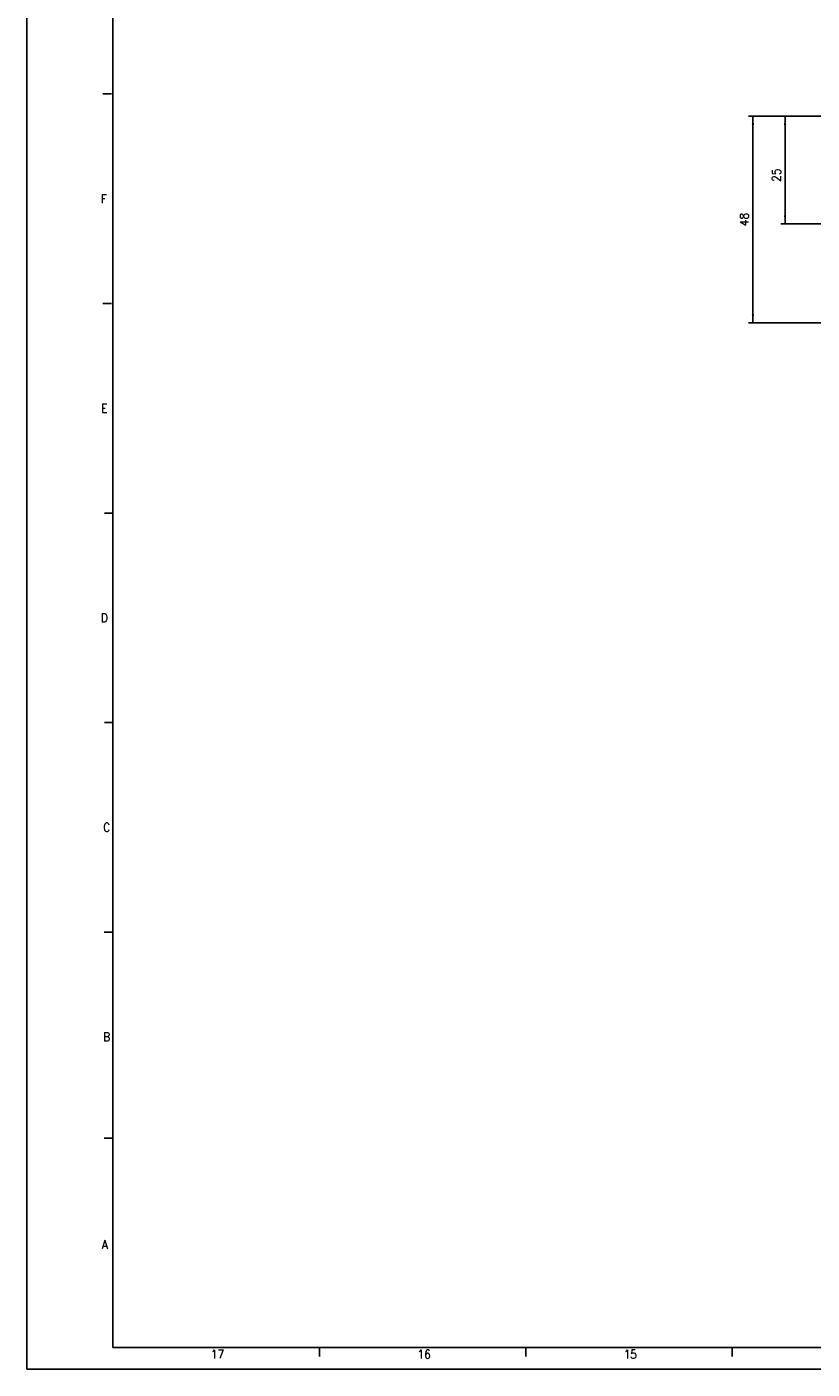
# Model space of a CAD drawing. Header units: millimetres. Extents: x -235 to 1299, y -109 to 485.
# Tile 1 of 33: x -235 to -53, y -109 to 203. Entities that reach past the tile are written whole.
import ezdxf

# ---------------------------------------------------------------- set-up
doc = ezdxf.new("R2010")
doc.units = ezdxf.units.MM
doc.layers.add('1', color=7, linetype='Continuous')
doc.styles.add('CONVERTER_11', font='txt.shx', dxfattribs={"width": 0.9})
doc.dimstyles.new('ME10_DIM_11', dxfattribs={"dimtxt": 2, "dimasz": 2, "dimexe": 1, "dimexo": 1, "dimgap": 1, "dimtad": 1, "dimdsep": 46, "dimtxsty": 'CONVERTER_11', "dimsah": 1, "dimcen": 0.09, "dimclrd": 2, "dimclre": 2, "dimclrt": 2, "dimadec": 0, "dimazin": 0, "dimtfac": 1, "dimtdec": 4, "dimtix": 1, "dimtmove": 0, "dimatfit": 3, "dimfxl": 1, "dimtolj": 1, "dimtzin": 0, "dimarcsym": 0})
doc.dimstyles.new('ME10_DIM_12', dxfattribs={"dimtxt": 2, "dimasz": 2, "dimexe": 1, "dimexo": 1, "dimgap": 1, "dimtad": 1, "dimdsep": 46, "dimtxsty": 'CONVERTER_11', "dimsah": 1, "dimcen": 0.09, "dimclrd": 2, "dimclre": 2, "dimclrt": 2, "dimadec": 0, "dimazin": 0, "dimtfac": 1, "dimtdec": 4, "dimtix": 1, "dimtmove": 0, "dimatfit": 3, "dimfxl": 1, "dimtolj": 1, "dimtzin": 0, "dimarcsym": 0})

# ---------------------------------------------------------------- blocks, each defined once
blk = doc.blocks.new('*D123')
at = {"layer": '1', "color": 2, "linetype": 'Continuous'}
for p, q in [((-31.27, 181.79), (-60.1, 181.79)), ((-59.1, 181.79), (-59.1, 156.79)), ((-50.67, 156.79), (-60.1, 156.79))]:
    blk.add_line(p, q, dxfattribs=at)
at = {"layer": '1', "color": 2}
for points in [[(-58.84, 179.79), (-59.36, 179.79), (-59.1, 181.79)], [(-59.36, 158.79), (-58.84, 158.79), (-59.1, 156.79)]]:
    blk.add_solid(points, dxfattribs=at)
at = {"layer": '1', "color": 2, "insert": (-60.1, 166.59), "char_height": 2, "attachment_point": 7, "rotation": 90, "line_spacing_factor": 0.60024, "style": 'CONVERTER_11'}
blk.add_mtext('25', dxfattribs=at)
blk = doc.blocks.new('*D124')
at = {"layer": '1', "color": 2, "linetype": 'Continuous'}
for p, q in [((-31.27, 181.79), (-67.56, 181.79)), ((-66.56, 181.79), (-66.56, 133.79)), ((-31.27, 133.79), (-67.56, 133.79))]:
    blk.add_line(p, q, dxfattribs=at)
at = {"layer": '1', "color": 2}
for points in [[(-66.3, 179.79), (-66.83, 179.79), (-66.56, 181.79)], [(-66.83, 135.79), (-66.3, 135.79), (-66.56, 133.79)]]:
    blk.add_solid(points, dxfattribs=at)
at = {"layer": '1', "color": 2, "insert": (-67.56, 156.29), "char_height": 2, "attachment_point": 7, "rotation": 90, "line_spacing_factor": 0.60024, "style": 'CONVERTER_11'}
blk.add_mtext('48', dxfattribs=at)
blk = doc.blocks.new('Marco_a1', base_point=(184.81, 187.78))
at = {"layer": '1', "color": 2, "linetype": 'Continuous'}
for p, q in [((-235.19, 484.78), (-235.19, -109.22)), ((-215.56, 186.98), (-217.56, 186.98)), ((-215.56, 138.31), (-217.56, 138.31)), ((-215.19, 89.65), (-217.19, 89.65)), ((-215.19, 40.98), (-217.19, 40.98)), ((-215.21, -7.69), (-217.21, -7.69)), ((-215.21, -55.55), (-217.21, -55.55)), ((-167.24, -104.27), (-167.24, -106.27)), ((-119.3, -104.27), (-119.3, -106.27)), ((-71.36, -104.27), (-71.36, -106.27)), ((-235.19, -109.22), (604.81, -109.22))]:
    blk.add_line(p, q, dxfattribs=at)
at = {"layer": '1', "color": 7, "linetype": 'Continuous'}
for p, q in [((-215.19, 479.78), (-215.19, -104.22)), ((-215.19, -104.22), (599.81, -104.22))]:
    blk.add_line(p, q, dxfattribs=at)
at = {"layer": '1', "color": 2, "char_height": 2, "attachment_point": 4, "line_spacing_factor": 1.20048, "style": 'CONVERTER_11'}
for s, insert in [('F', (-217.97, 162.65)), ('E', (-217.89, 113.98)), ('D', (-218.03, 65.31)), ('C', (-217.43, 16.65)), ('B', (-217.46, -32.02)), ('A', (-217.8, -80.29)), ('17', (-192.46, -105.77)), ('16', (-144.46, -105.77)), ('15', (-96.58, -105.77))]:
    blk.add_mtext(s, dxfattribs=dict(at, insert=insert))
blk = doc.blocks.new('Top', base_point=(184.81, 187.78))
blk.add_blockref('Marco_a1', (184.81, 187.78))
blk = doc.blocks.new('_dummy_frame__111', base_point=(-235.19, -174.57))
blk.add_blockref('Top', (184.81, 187.78))
blk = doc.blocks.new('_dummy_frame__112', base_point=(-346.5, -309.51))
at = {"layer": '1'}
blk.add_blockref('_dummy_frame__111', (-235.19, -174.57), dxfattribs=at)
blk = doc.blocks.new('Alzado1__19', base_point=(103, 138.056))
at = {"layer": '1'}
for base, p1, dimstyle, picture, middle in [((-66.565, 181.787), (-30.269, 133.787), 'ME10_DIM_12', '*D124', (-68.565, 157.787)), ((-59.101, 181.787), (-49.669, 156.787), 'ME10_DIM_11', '*D123', (-61.101, 168.09))]:
    dim = blk.add_linear_dim(base=base, p1=p1, p2=(-30.269, 181.787), angle=90, dimstyle=dimstyle, dxfattribs=at)
    dim.commit()
    dim.dimension.update_dxf_attribs({"geometry": picture, "text_midpoint": middle, "text_rotation": 90})

msp = doc.modelspace()

# ---------------------------------------------------------------- block references
msp.add_blockref('Alzado1__19', (103, 138.06))
at = {"layer": '1'}
msp.add_blockref('_dummy_frame__112', (-346.5, -309.51), dxfattribs=at)

doc.saveas('drawing.dxf')
